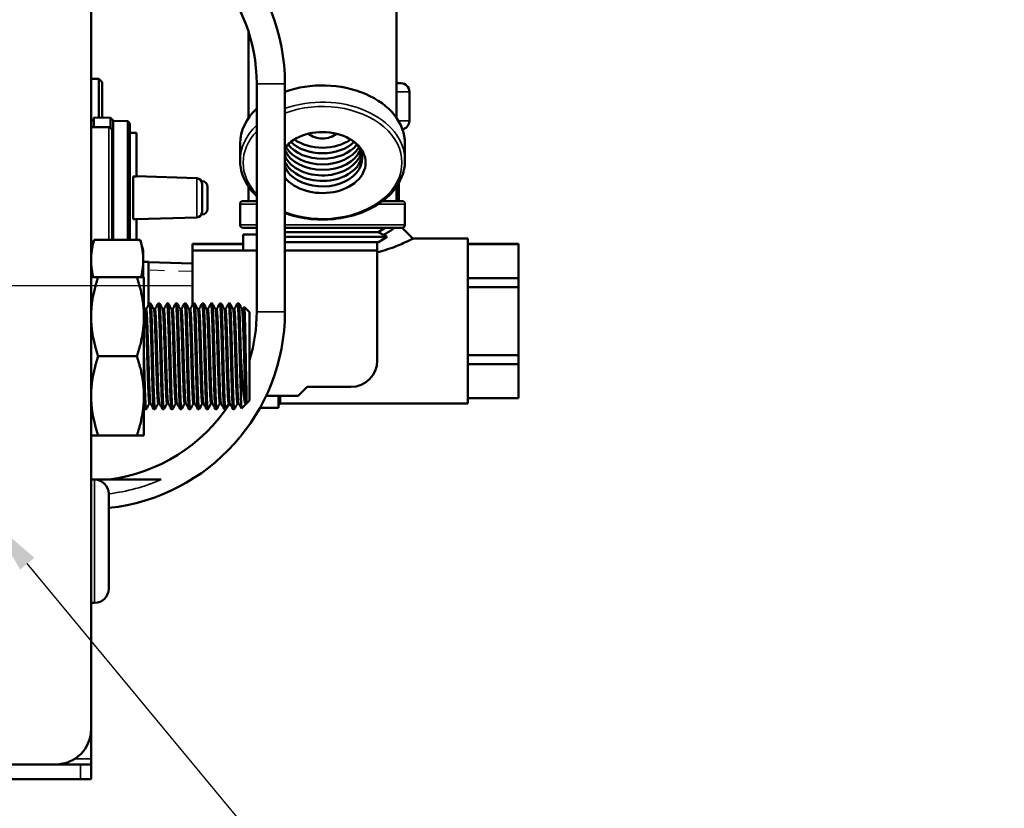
# Model space of a CAD drawing. Header units: inches. Extents: x 0 to 136, y 2 to 86.
# Tile 12 of 74: x 42.22 to 49.21, y 10.93 to 16.53. Entities that reach past the tile are written whole.
import ezdxf

# ---------------------------------------------------------------- set-up
doc = ezdxf.new("R2010")
doc.units = ezdxf.units.IN
doc.header["$LTSCALE"] = 4
doc.header["$MEASUREMENT"] = 0
doc.linetypes.add('CHAIN', pattern=[0.7087, 0.4724, -0.0591, 0.1181, -0.0591])
doc.linetypes.add('DASHED', pattern=[0.2067, 0.1654, -0.0413])
for name, color, linetype, lineweight in [('Centerline (ANSI)', 7, 'Continuous', 25), ('Dimension (ANSI)', 7, 'Continuous', 25), ('Hidden Narrow (ANSI)', 7, 'DASHED', 25), ('Visible (ANSI)', 7, 'Continuous', 50), ('Visible Narrow (ANSI)', 7, 'Continuous', 35)]:
    doc.layers.add(name, color=color, linetype=linetype, lineweight=lineweight)
doc.styles.add('Dimension Text', font='tahoma.ttf')
doc.dimstyles.new('Dual Dimension', dxfattribs={"dimscale": 4, "dimtxt": 0.12, "dimasz": 0.098425, "dimexe": 0.125, "dimexo": 0.0625, "dimgap": 0.031496, "dimtad": 0, "dimtih": 1, "dimtoh": 1, "dimrnd": 1e-08, "dimzin": 4, "dimdsep": 46, "dimtxsty": 'Dimension Text', "dimcen": 0.09, "dimdle": 0.393701, "dimclrd": 256, "dimclre": 256, "dimclrt": 256, "dimadec": 0, "dimazin": 1, "dimtfac": 1, "dimtofl": 0, "dimtmove": 0, "dimatfit": 3, "dimfxl": 1, "dimtolj": 1, "dimtzin": 4, "dimlwd": -1, "dimlwe": -1, "dimarcsym": 0})

# ---------------------------------------------------------------- blocks, each defined once
blk = doc.blocks.new('*D17')
at = {"layer": 'Defpoints', "color": 0, "transparency": 16777216}
for p in [(41.3548, 13.1391), (42.1048, 13.1391), (41.3548, 9.0265)]:
    blk.add_point(p, dxfattribs=at)
at = {"layer": 'Dimension (ANSI)', "transparency": 16777216}
for p, q in [((41.3548, 12.8891), (41.3548, 8.5265)), ((42.1048, 12.8891), (42.1048, 8.5265)), ((40.9611, 9.0265), (40.4177, 9.0265)), ((42.4985, 9.0265), (42.8922, 9.0265))]:
    blk.add_line(p, q, dxfattribs=at)
for points in [[(40.9611, 9.0921), (40.9611, 8.9608), (41.3548, 9.0265)], [(42.4985, 9.0921), (42.4985, 8.9608), (42.1048, 9.0265)]]:
    blk.add_solid(points, dxfattribs=at)
at = {"layer": 'Dimension (ANSI)', "transparency": 16777216, "insert": (38.3835, 9.0265), "char_height": 0.48, "attachment_point": 5, "style": 'Dimension Text'}
blk.add_mtext('\\A1;{\\H3.0x;(}\\S.75^ 19.1 mm;{\\H3.0x;)}', dxfattribs=at)
blk = doc.blocks.new('*D18')
at = {"layer": 'Defpoints', "color": 0, "transparency": 16777216}
for p in [(41.886, 13.1391), (42.0256, 12.9706)]:
    blk.add_point(p, dxfattribs=at)
at = {"layer": 'Dimension (ANSI)', "transparency": 16777216}
for p, q in [((44.8356, 9.579), (42.2768, 12.6675)), ((45.2293, 9.579), (44.8356, 9.579))]:
    blk.add_line(p, q, dxfattribs=at)
blk.add_solid([(42.3273, 12.7093), (42.2262, 12.6256), (42.0256, 12.9706)], dxfattribs=at)
at = {"layer": 'Dimension (ANSI)', "transparency": 16777216, "insert": (47.3003, 9.579), "char_height": 0.48, "attachment_point": 5, "style": 'Dimension Text'}
blk.add_mtext('\\A1;{\\H3.0x;(}\\SR.22^ R5.6 mm;{\\H3.0x;)}', dxfattribs=at)

msp = doc.modelspace()

# ---------------------------------------------------------------- linework, layer by layer
at = {"layer": 'Centerline (ANSI)', "linetype": 'CHAIN', "ltscale": 0.952448}
msp.add_line((43.4388, 14.6391), (18.1224, 14.6391), dxfattribs=at)
at = {"layer": 'Hidden Narrow (ANSI)', "ltscale": 0.148777}
msp.add_line((43.4498, 14.74), (43.1373, 14.7498), dxfattribs=at)
at = {"layer": 'Visible (ANSI)'}
for p, q in [((42.7298, 11.4931), (42.7298, 17.7851)), ((44.8968, 15.8307), (44.8968, 16.6311)), ((43.8468, 15.8307), (43.8468, 16.4421)), ((42.7298, 16.1078), (42.7845, 16.1078)), ((42.8079, 16.0844), (42.7845, 16.1078)), ((42.7845, 16.1078), (42.7845, 15.834)), ((42.8079, 15.8333), (42.8079, 16.0844)), ((43.9048, 14.4547), (43.9048, 16.0735)), ((44.1048, 16.0735), (44.1048, 14.4547)), ((44.9285, 16.0769), (44.8968, 16.0769)), ((44.9885, 16.0169), (44.9885, 15.8101)), ((42.7298, 15.8153), (42.7495, 15.8153)), ((42.7495, 15.7641), (42.7495, 15.835)), ((42.8684, 15.8316), (42.7495, 15.835)), ((42.8684, 15.7601), (42.8684, 15.8316)), ((42.8873, 15.8116), (42.8684, 15.8316)), ((42.8873, 14.9664), (42.8873, 15.8116)), ((42.9896, 15.8079), (42.8873, 15.8113)), ((42.9896, 14.9664), (42.9896, 15.8079)), ((43.0054, 15.7911), (42.9896, 15.8079)), ((43.0054, 14.9664), (43.0054, 15.7911)), ((42.8548, 15.7641), (42.7298, 15.7641)), ((42.8798, 15.7391), (42.8798, 14.9664)), ((43.0526, 15.7247), (43.0054, 15.7247)), ((43.0526, 15.7247), (43.0526, 15.4153)), ((43.7868, 15.5292), (43.7868, 15.6482)), ((44.9568, 15.5292), (44.9568, 15.6482)), ((43.029, 15.4161), (43.029, 15.1121)), ((43.4791, 15.4031), (43.0526, 15.4169)), ((43.5172, 15.3822), (43.5126, 15.3822)), ((44.9135, 15.3704), (44.9135, 15.2411)), ((43.5172, 15.1644), (43.5172, 15.3638)), ((43.5566, 15.3428), (43.5566, 15.1853)), ((43.8468, 15.2411), (43.8468, 15.3435)), ((44.8968, 15.2411), (44.8968, 15.3435)), ((43.8085, 15.2411), (43.9048, 15.2411)), ((44.7979, 15.2411), (44.935, 15.2411)), ((43.7868, 15.0728), (43.7868, 15.2193)), ((44.9568, 15.0728), (44.9568, 15.2193)), ((43.0526, 15.1113), (43.4791, 15.1251)), ((43.0526, 15.1129), (43.0526, 14.9664)), ((43.5126, 15.146), (43.5172, 15.146)), ((43.9048, 15.0511), (43.8085, 15.0511)), ((44.935, 15.0511), (44.1048, 15.0511)), ((44.1048, 15.0205), (44.7677, 15.0205)), ((44.7677, 15.0205), (44.8171, 15.0511)), ((44.7677, 15.0205), (44.8306, 14.9867)), ((44.9369, 15.0512), (45.0135, 14.9745)), ((42.7298, 14.8891), (42.7505, 14.9664)), ((43.0791, 14.9664), (42.7505, 14.9664)), ((43.0998, 14.8891), (43.0791, 14.9664)), ((43.8098, 14.8891), (43.8098, 15.0041)), ((43.8098, 15.0041), (43.9048, 15.0041)), ((44.1048, 14.9867), (44.8306, 14.9867)), ((44.7699, 14.9491), (44.8306, 14.9867)), ((45.0135, 14.9745), (45.4023, 14.9745)), ((45.4023, 13.8037), (45.4023, 14.9745)), ((43.0998, 14.8891), (43.0998, 14.8221)), ((43.4498, 14.936), (43.4498, 14.9372)), ((43.4498, 14.9372), (43.8098, 14.9372)), ((43.4498, 14.8891), (43.4498, 14.936)), ((43.4498, 14.936), (43.8098, 14.936)), ((43.4498, 14.8891), (43.4498, 14.5031)), ((43.9048, 14.8891), (43.4498, 14.8891)), ((44.1048, 14.9491), (44.7699, 14.9491)), ((44.7598, 14.8891), (44.1048, 14.8891)), ((44.7588, 14.9491), (44.7588, 14.8891)), ((44.7598, 14.1091), (44.7598, 14.8891)), ((45.4023, 14.9372), (45.7623, 14.9372)), ((45.4023, 14.936), (45.7623, 14.936)), ((45.7623, 14.936), (45.7623, 14.9372)), ((45.7623, 14.936), (45.7623, 14.6944)), ((43.0998, 14.8221), (43.0998, 14.7016)), ((43.1373, 14.8091), (43.0998, 14.8091)), ((43.1373, 14.8091), (43.1373, 14.5031)), ((43.4498, 14.7972), (43.1373, 14.8069)), ((42.7298, 14.7016), (42.78, 14.7016)), ((43.0545, 14.7016), (42.78, 14.7016)), ((43.1048, 14.7016), (43.0545, 14.7016)), ((43.1048, 14.4203), (43.1048, 14.7016)), ((45.7623, 14.6944), (45.4023, 14.6944)), ((45.7623, 14.6307), (45.7623, 14.6944)), ((45.4023, 14.6307), (45.7623, 14.6307)), ((45.7623, 14.6307), (45.7623, 14.1475)), ((43.1204, 14.4735), (43.1128, 14.4735)), ((43.1438, 14.5141), (43.1517, 14.5141)), ((43.1829, 14.4735), (43.1753, 14.4735)), ((43.2063, 14.5141), (43.2142, 14.5141)), ((43.2454, 14.4735), (43.2378, 14.4735)), ((43.2688, 14.5141), (43.2767, 14.5141)), ((43.3079, 14.4735), (43.3003, 14.4735)), ((43.3313, 14.5141), (43.3392, 14.5141)), ((43.3704, 14.4735), (43.3628, 14.4735)), ((43.3938, 14.5141), (43.4017, 14.5141)), ((43.4329, 14.4735), (43.4253, 14.4735)), ((43.4563, 14.5141), (43.4642, 14.5141)), ((43.4954, 14.4735), (43.4878, 14.4735)), ((43.5188, 14.5141), (43.5267, 14.5141)), ((43.5579, 14.4735), (43.5503, 14.4735)), ((43.5813, 14.5141), (43.5892, 14.5141)), ((43.6204, 14.4735), (43.6128, 14.4735)), ((43.6438, 14.5141), (43.6517, 14.5141)), ((43.6829, 14.4735), (43.6753, 14.4735)), ((43.7063, 14.5141), (43.7142, 14.5141)), ((43.7454, 14.4735), (43.7378, 14.4735)), ((43.7688, 14.5141), (43.7767, 14.5141)), ((43.8079, 14.4735), (43.8003, 14.4735)), ((43.8077, 14.4735), (43.8168, 14.4892)), ((43.8548, 14.4516), (43.817, 14.4893)), ((43.1048, 14.4203), (43.1048, 13.8578)), ((43.8548, 14.4516), (43.8548, 13.8266)), ((43.0545, 14.1391), (42.78, 14.1391)), ((43.7923, 14.1391), (43.7923, 13.8739)), ((45.7623, 14.1475), (45.4023, 14.1475)), ((45.7623, 14.0838), (45.7623, 14.1475)), ((45.4023, 14.0838), (45.7623, 14.0838)), ((45.7623, 14.0838), (45.7623, 13.8422)), ((44.1998, 13.8591), (44.2623, 13.9216)), ((44.2623, 13.9216), (44.5723, 13.9216)), ((43.1048, 13.8578), (43.1048, 13.5766)), ((43.8329, 13.8047), (43.8329, 13.8684)), ((43.9718, 13.8591), (44.1998, 13.8591)), ((44.0598, 13.7741), (44.0598, 13.8591)), ((44.072, 13.8037), (44.072, 13.8591)), ((45.7623, 13.8422), (45.4023, 13.8422)), ((45.4023, 13.841), (45.7623, 13.841)), ((45.7623, 13.841), (45.7623, 13.8422)), ((43.1126, 13.7641), (43.1204, 13.7641)), ((43.1514, 13.8047), (43.1438, 13.8047)), ((43.1751, 13.7641), (43.1829, 13.7641)), ((43.2139, 13.8047), (43.2063, 13.8047)), ((43.2376, 13.7641), (43.2454, 13.7641)), ((43.2764, 13.8047), (43.2688, 13.8047)), ((43.3001, 13.7641), (43.3079, 13.7641)), ((43.3389, 13.8047), (43.3313, 13.8047)), ((43.3626, 13.7641), (43.3704, 13.7641)), ((43.4014, 13.8047), (43.3938, 13.8047)), ((43.4251, 13.7641), (43.4329, 13.7641)), ((43.4639, 13.8047), (43.4563, 13.8047)), ((43.4876, 13.7641), (43.4954, 13.7641)), ((43.5264, 13.8047), (43.5188, 13.8047)), ((43.5501, 13.7641), (43.5579, 13.7641)), ((43.5889, 13.8047), (43.5813, 13.8047)), ((43.6126, 13.7641), (43.6204, 13.7641)), ((43.6514, 13.8047), (43.6438, 13.8047)), ((43.6751, 13.7641), (43.6829, 13.7641)), ((43.7139, 13.8047), (43.7063, 13.8047)), ((43.7376, 13.7641), (43.7454, 13.7641)), ((43.7764, 13.8047), (43.7688, 13.8047)), ((43.8292, 13.8011), (43.7972, 13.769)), ((43.8316, 13.8047), (43.8304, 13.8026)), ((43.8329, 13.8047), (43.8313, 13.8047)), ((43.8548, 13.8266), (43.8329, 13.8047)), ((43.9282, 13.7741), (44.0598, 13.7741)), ((44.072, 13.8037), (44.0598, 13.7914)), ((44.072, 13.8037), (45.4023, 13.8037)), ((42.7298, 13.5766), (42.78, 13.5766)), ((43.0545, 13.5766), (42.78, 13.5766)), ((43.1048, 13.5766), (43.0545, 13.5766)), ((42.7548, 13.2641), (42.7298, 13.2641)), ((42.7548, 13.2641), (43.2268, 13.2641)), ((42.8548, 13.1641), (42.8548, 12.4891)), ((42.7548, 12.3891), (42.7298, 12.3891)), ((42.7298, 11.4931), (42.7298, 11.2825)), ((42.7298, 11.2825), (42.7298, 11.2431)), ((40.7923, 11.2431), (42.4798, 11.2431)), ((42.4798, 11.2431), (42.6547, 11.2431)), ((42.7298, 11.2431), (42.6547, 11.2431)), ((42.7298, 11.2431), (42.7298, 11.1391)), ((42.6547, 11.1391), (40.77, 11.1391)), ((42.7298, 11.1391), (42.6547, 11.1391))]:
    msp.add_line(p, q, dxfattribs=at)
for centre, radius, start, end in [((42.7048, 16.0735), 1.4, 0, 83.84936), ((42.7048, 16.0735), 1.2, 0, 82.81924), ((44.9285, 16.0169), 0.06, 0, 90), ((44.9285, 15.8101), 0.06, 279.51924, 0), ((42.8548, 15.7391), 0.025, 0, 90), ((43.4778, 15.3638), 0.0394, 0, 88.15239), ((43.5172, 15.3428), 0.0394, 0, 90), ((43.8085, 15.2193), 0.0217, 90, 180), ((44.935, 15.2193), 0.0217, 0, 90), ((43.4778, 15.1644), 0.0394, 271.84761, 0), ((43.5172, 15.1853), 0.0394, 270, 0), ((43.8085, 15.0728), 0.0217, 180, 270), ((44.935, 15.0728), 0.0217, 270, 0), ((42.7048, 14.4547), 1.4, 276.15064, 0), ((42.7048, 14.4547), 1.2, 343.40216, 0), ((44.5723, 14.1091), 0.1875, 270, 0), ((42.7048, 14.4547), 1.2, 277.18076, 327.20322), ((42.7548, 13.1641), 0.1, 0, 90), ((42.7548, 12.4891), 0.1, 270, 0), ((42.4798, 11.4931), 0.25, 270, 0)]:
    msp.add_arc(centre, radius, start, end, dxfattribs=at)
for centre, major_axis, start_param, end_param in [((44.3718, 15.6482), (0.585, 0), 0, 2.044753), ((44.3718, 15.6482), (-0.585, 0), 5.636841, 6.283185), ((44.3718, 15.5139), (0.3061, 0), 3.65246, 8.91391), ((44.3718, 15.5429), (-0.281, 0), 0.31699, 3.741623), ((44.3718, 15.5429), (-0.281, 0), 5.683155, 5.966195), ((44.3718, 15.7786), (0.281, 0), 3.780469, 5.644309), ((44.3718, 15.8179), (0.281, 0), 3.922883, 5.501895), ((44.3718, 15.6608), (-0.281, 0), 0.31699, 2.840479), ((44.3718, 15.6215), (-0.281, 0), 0.31699, 2.942559), ((44.3718, 15.7001), (0.281, 0), 3.548145, 5.876633), ((44.3718, 15.7393), (0.281, 0), 3.658629, 5.766149), ((44.3718, 15.5822), (-0.281, 0), 0.31699, 3.04257)]:
    msp.add_ellipse(centre, major_axis=major_axis, ratio=0.707107, start_param=start_param, end_param=end_param, dxfattribs=at)
for points, knots in [([(44.2697, 15.7179), (44.2836, 15.7088), (44.2997, 15.7005), (44.3347, 15.6884), (44.3538, 15.6851), (44.3718, 15.6851)], [12.3272323, 12.3272323, 12.3272323, 12.3272323, 12.4550229, 12.4550229, 12.5917856, 12.5917856, 12.5917856, 12.5917856]), ([(44.3718, 15.6851), (44.3897, 15.6851), (44.4089, 15.6884), (44.4439, 15.7005), (44.4599, 15.7088), (44.4738, 15.7179)], [5.1806553, 5.1806553, 5.1806553, 5.1806553, 5.3174179, 5.3174179, 5.4452086, 5.4452086, 5.4452086, 5.4452086]), ([(43.9048, 15.2758), (43.8974, 15.2828), (43.8904, 15.29), (43.8491, 15.3348), (43.8229, 15.3766), (43.7935, 15.4559), (43.7868, 15.4926), (43.7868, 15.5292)], [5.6438704, 5.6438704, 5.6438704, 5.6438704, 5.7063569, 5.7063569, 6.0268107, 6.0268107, 6.2831853, 6.2831853, 6.2831853, 6.2831853]), ([(44.9568, 15.5292), (44.9568, 15.4851), (44.947, 15.441), (44.9091, 15.3569), (44.8807, 15.317), (44.8076, 15.2451), (44.7627, 15.2133), (44.661, 15.1612), (44.6042, 15.1411), (44.4846, 15.1146), (44.4219, 15.1084), (44.2968, 15.1103), (44.2345, 15.1184), (44.1513, 15.1396), (44.1277, 15.1469), (44.1048, 15.1553)], [3.141593, 3.141593, 3.141593, 3.141593, 3.450335, 3.450335, 3.764288, 3.764288, 4.085529, 4.085529, 4.409544, 4.409544, 4.73388, 4.73388, 5.058161, 5.058161, 5.191205, 5.191205, 5.191205, 5.191205]), ([(43.029, 15.4161), (43.0329, 15.416), (43.0369, 15.4159), (43.0447, 15.4156), (43.0487, 15.4154), (43.0526, 15.4153)], [-0.06003988, -0.06003988, -0.06003988, -0.06003988, -0.03002091, -0.03002091, -0.000001, -0.000001, -0.000001, -0.000001]), ([(43.0526, 15.1129), (43.0487, 15.1127), (43.0447, 15.1126), (43.0369, 15.1123), (43.0329, 15.1122), (43.029, 15.1121)], [-0.060045, -0.060045, -0.060045, -0.060045, -0.03002266, -0.03002266, -0.0000012, -0.0000012, -0.0000012, -0.0000012]), ([(44.8054, 15.0003), (44.8114, 15.0037), (44.8172, 15.0072), (44.8369, 15.0193), (44.8497, 15.0277), (44.869, 15.041), (44.8764, 15.0463), (44.8828, 15.0511)], [1.2100674, 1.2100674, 1.2100674, 1.2100674, 1.279916, 1.279916, 1.4559222, 1.4559222, 1.582758, 1.582758, 1.582758, 1.582758]), ([(45.0135, 14.9745), (45.0135, 14.9745), (45.0024, 14.9687), (44.9815, 14.9587), (44.9606, 14.9486), (44.9305, 14.9347), (44.8937, 14.9201), (44.8569, 14.9055), (44.813, 14.8904), (44.7643, 14.8788), (44.7628, 14.8785), (44.7613, 14.8781), (44.7598, 14.8778)], [-1, -1, -1, -1, -0.9375, -0.9375, -0.9375, -0.875, -0.875, -0.875, -0.8125, -0.8125, -0.8125, -0.8105786, -0.8105786, -0.8105786, -0.8105786]), ([(43.8167, 14.4892), (43.8172, 14.49), (43.8176, 14.488), (43.8189, 14.475), (43.8197, 14.4585), (43.8214, 14.4101), (43.8221, 14.3781), (43.8238, 14.3046), (43.8246, 14.2643), (43.8263, 14.178), (43.827, 14.1323), (43.8287, 14.0455), (43.8295, 14.005), (43.8308, 13.949), (43.8312, 13.9307), (43.832, 13.897), (43.8324, 13.8817), (43.8329, 13.8684)], [-2.245559, -2.245559, -2.245559, -2.245559, -2.050315, -2.050315, -1.709562, -1.709562, -1.35835, -1.35835, -1.024453, -1.024453, -0.679626, -0.679626, -0.352475, -0.352475, -0.17809, -0.17809, 0, 0, 0, 0]), ([(43.8304, 13.8026), (43.8292, 13.8005), (43.828, 13.7998), (43.8248, 13.8018), (43.8227, 13.8068), (43.8177, 13.8279), (43.8147, 13.848), (43.8105, 13.8885), (43.8091, 13.9044), (43.8051, 13.951), (43.8025, 13.9844), (43.7987, 14.0389), (43.7974, 14.0579), (43.7944, 14.1035), (43.7931, 14.1252), (43.7923, 14.1391)], [-0.7822329, -0.7822329, -0.7822329, -0.7822329, -0.710598, -0.710598, -0.5951964, -0.5951964, -0.4274163, -0.4274163, -0.3386691, -0.3386691, -0.1845043, -0.1845043, -0.1061235, -0.1061235, 0, 0, 0, 0]), ([(43.7923, 13.8739), (43.7927, 13.8539), (43.7932, 13.8366), (43.7942, 13.8078), (43.7946, 13.7964), (43.7958, 13.7747), (43.7965, 13.7684), (43.7972, 13.769)], [-5.2972227, -5.2972227, -5.2972227, -5.2972227, -5.1464401, -5.1464401, -5.001588, -5.001588, -4.7806131, -4.7806131, -4.7806131, -4.7806131])]:
    msp.add_open_spline(points, degree=3, knots=knots, dxfattribs=at)
for points, weights in [([(42.7298, 14.8221), (42.7298, 14.8891), (42.7505, 14.9664)], [1, 1.04314139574, 1.01001874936]), ([(43.0791, 14.9664), (43.0998, 14.8891), (43.0998, 14.8221)], [1.01001874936, 1.04314139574, 1]), ([(42.7445, 14.7016), (42.7298, 14.765), (42.7298, 14.8221)], [1.01836099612, 1.03654882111, 1]), ([(43.0998, 14.8221), (43.0998, 14.765), (43.085, 14.7016)], [1, 1.03654882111, 1.01836099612]), ([(42.78, 14.7016), (42.7298, 14.5509), (42.7298, 14.4203)], [1.52036391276, 1.63796447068, 1.63796447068]), ([(43.0545, 14.7016), (43.1048, 14.5509), (43.1048, 14.4203)], [1.52036391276, 1.63796447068, 1.63796447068]), ([(42.7298, 14.4203), (42.7298, 14.2898), (42.78, 14.1391)], [1.63796447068, 1.63796447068, 1.52036391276]), ([(43.1048, 14.4203), (43.1048, 14.2898), (43.0545, 14.1391)], [1.63796447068, 1.63796447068, 1.52036391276]), ([(42.78, 14.1391), (42.7298, 13.9884), (42.7298, 13.8578)], [1.52036391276, 1.63796447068, 1.63796447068]), ([(43.1048, 13.8578), (43.1048, 13.9884), (43.0545, 14.1391)], [1.63796447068, 1.63796447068, 1.52036391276]), ([(42.7298, 13.8578), (42.7298, 13.7273), (42.78, 13.5766)], [1.63796447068, 1.63796447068, 1.52036391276]), ([(43.0545, 13.5766), (43.1048, 13.7273), (43.1048, 13.8578)], [1.52036391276, 1.63796447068, 1.63796447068]), ([(43.1126, 13.7641), (43.1087, 13.7641), (43.1048, 13.8739)], [1, 0.923879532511, 1])]:
    msp.add_rational_spline(points, weights, degree=2, dxfattribs=at)
for points in [[(45.0135, 14.9745), (45.0135, 14.9745), (45.0135, 14.9745), (45.0135, 14.9745)], [(43.1048, 14.4874), (43.1075, 14.4826), (43.1103, 14.4779), (43.1131, 14.4731)], [(43.1202, 14.4735), (43.1279, 14.4869), (43.1357, 14.5003), (43.1434, 14.5137)], [(43.1521, 14.5137), (43.1599, 14.5002), (43.1677, 14.4866), (43.1756, 14.4731)], [(43.1827, 14.4735), (43.1904, 14.4869), (43.1982, 14.5003), (43.2059, 14.5137)], [(43.2146, 14.5137), (43.2224, 14.5002), (43.2302, 14.4866), (43.2381, 14.4731)], [(43.2452, 14.4735), (43.2529, 14.4869), (43.2607, 14.5003), (43.2684, 14.5137)], [(43.2771, 14.5137), (43.2849, 14.5002), (43.2927, 14.4866), (43.3006, 14.4731)], [(43.3077, 14.4735), (43.3154, 14.4869), (43.3232, 14.5003), (43.3309, 14.5137)], [(43.3396, 14.5137), (43.3474, 14.5002), (43.3552, 14.4866), (43.3631, 14.4731)], [(43.3702, 14.4735), (43.3779, 14.4869), (43.3857, 14.5003), (43.3934, 14.5137)], [(43.4021, 14.5137), (43.4099, 14.5002), (43.4177, 14.4866), (43.4256, 14.4731)], [(43.4327, 14.4735), (43.4404, 14.4869), (43.4482, 14.5003), (43.4559, 14.5137)], [(43.4646, 14.5137), (43.4724, 14.5002), (43.4802, 14.4866), (43.4881, 14.4731)], [(43.4952, 14.4735), (43.5029, 14.4869), (43.5107, 14.5003), (43.5184, 14.5137)], [(43.5271, 14.5137), (43.5349, 14.5002), (43.5427, 14.4866), (43.5506, 14.4731)], [(43.5577, 14.4735), (43.5654, 14.4869), (43.5732, 14.5003), (43.5809, 14.5137)], [(43.5896, 14.5137), (43.5974, 14.5002), (43.6052, 14.4866), (43.6131, 14.4731)], [(43.6202, 14.4735), (43.6279, 14.4869), (43.6357, 14.5003), (43.6434, 14.5137)], [(43.6521, 14.5137), (43.6599, 14.5002), (43.6677, 14.4866), (43.6756, 14.4731)], [(43.6827, 14.4735), (43.6904, 14.4869), (43.6982, 14.5003), (43.7059, 14.5137)], [(43.7146, 14.5137), (43.7224, 14.5002), (43.7302, 14.4866), (43.7381, 14.4731)], [(43.7452, 14.4735), (43.7529, 14.4869), (43.7607, 14.5003), (43.7684, 14.5137)], [(43.7771, 14.5137), (43.7849, 14.5002), (43.7927, 14.4866), (43.8006, 14.4731)], [(43.1122, 13.7645), (43.1097, 13.7687), (43.1072, 13.773), (43.1048, 13.7772)], [(43.1441, 13.8047), (43.1363, 13.7913), (43.1286, 13.7779), (43.1208, 13.7645)], [(43.1747, 13.7645), (43.1668, 13.778), (43.159, 13.7916), (43.1512, 13.8051)], [(43.2066, 13.8047), (43.1988, 13.7913), (43.1911, 13.7779), (43.1833, 13.7645)], [(43.2372, 13.7645), (43.2293, 13.778), (43.2215, 13.7916), (43.2137, 13.8051)], [(43.2691, 13.8047), (43.2613, 13.7913), (43.2536, 13.7779), (43.2458, 13.7645)], [(43.2997, 13.7645), (43.2918, 13.778), (43.284, 13.7916), (43.2762, 13.8051)], [(43.3316, 13.8047), (43.3238, 13.7913), (43.3161, 13.7779), (43.3083, 13.7645)], [(43.3622, 13.7645), (43.3543, 13.778), (43.3465, 13.7916), (43.3387, 13.8051)], [(43.3941, 13.8047), (43.3863, 13.7913), (43.3786, 13.7779), (43.3708, 13.7645)], [(43.4247, 13.7645), (43.4168, 13.778), (43.409, 13.7916), (43.4012, 13.8051)], [(43.4566, 13.8047), (43.4488, 13.7913), (43.4411, 13.7779), (43.4333, 13.7645)], [(43.4872, 13.7645), (43.4793, 13.778), (43.4715, 13.7916), (43.4637, 13.8051)], [(43.5191, 13.8047), (43.5113, 13.7913), (43.5036, 13.7779), (43.4958, 13.7645)], [(43.5497, 13.7645), (43.5418, 13.778), (43.534, 13.7916), (43.5262, 13.8051)], [(43.5816, 13.8047), (43.5738, 13.7913), (43.5661, 13.7779), (43.5583, 13.7645)], [(43.6122, 13.7645), (43.6043, 13.778), (43.5965, 13.7916), (43.5887, 13.8051)], [(43.6441, 13.8047), (43.6363, 13.7913), (43.6286, 13.7779), (43.6208, 13.7645)], [(43.6747, 13.7645), (43.6668, 13.778), (43.659, 13.7916), (43.6512, 13.8051)], [(43.7066, 13.8047), (43.6988, 13.7913), (43.6911, 13.7779), (43.6833, 13.7645)], [(43.7372, 13.7645), (43.7293, 13.778), (43.7215, 13.7916), (43.7137, 13.8051)], [(43.7691, 13.8047), (43.7613, 13.7913), (43.7536, 13.7779), (43.7458, 13.7645)], [(43.797, 13.7691), (43.79, 13.7811), (43.7831, 13.7931), (43.7762, 13.8051)]]:
    msp.add_open_spline(points, degree=3, dxfattribs=at)
for points, weights, knots in [([(43.1438, 13.8047), (43.1399, 13.8047), (43.136, 13.9026), (43.1321, 14.0006), (43.1282, 14.1391), (43.1243, 14.2776), (43.1204, 14.3755), (43.1168, 14.4667), (43.1131, 14.4731)], [1, 0.923879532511, 1, 0.923879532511, 1, 0.923879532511, 1, 0.928804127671, 0.990788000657], [0.47, 0.47, 0.47, 0.475, 0.475, 0.48, 0.48, 0.485, 0.485, 0.48967653, 0.48967653, 0.48967653]), ([(43.1512, 13.8051), (43.1475, 13.8115), (43.1438, 13.9026), (43.1399, 14.0006), (43.136, 14.1391), (43.1321, 14.2776), (43.1282, 14.3755), (43.1243, 14.4735), (43.1204, 14.4735)], [0.990788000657, 0.928804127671, 1, 0.923879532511, 1, 0.923879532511, 1, 0.923879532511, 1], [0.47032347, 0.47032347, 0.47032347, 0.475, 0.475, 0.48, 0.48, 0.485, 0.485, 0.49, 0.49, 0.49]), ([(43.1751, 13.7641), (43.1712, 13.7641), (43.1673, 13.8739), (43.1634, 13.9838), (43.1595, 14.1391), (43.1556, 14.2944), (43.1517, 14.4043), (43.1477, 14.5141), (43.1438, 14.5141), (43.1436, 14.5141), (43.1434, 14.5137)], [1, 0.923879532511, 1, 0.923879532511, 1, 0.923879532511, 1, 0.923879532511, 1, 0.995614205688, 0.991733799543], [0.47, 0.47, 0.47, 0.475, 0.475, 0.48, 0.48, 0.485, 0.485, 0.49, 0.49, 0.49028808, 0.49028808, 0.49028808]), ([(43.1833, 13.7645), (43.1831, 13.7641), (43.1829, 13.7641), (43.179, 13.7641), (43.1751, 13.8739), (43.1712, 13.9838), (43.1673, 14.1391), (43.1634, 14.2944), (43.1595, 14.4043), (43.1556, 14.5141), (43.1517, 14.5141)], [0.991733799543, 0.995614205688, 1, 0.923879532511, 1, 0.923879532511, 1, 0.923879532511, 1, 0.923879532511, 1], [0.42971192, 0.42971192, 0.42971192, 0.43, 0.43, 0.435, 0.435, 0.44, 0.44, 0.445, 0.445, 0.45, 0.45, 0.45]), ([(43.2063, 13.8047), (43.2024, 13.8047), (43.1985, 13.9026), (43.1946, 14.0006), (43.1907, 14.1391), (43.1868, 14.2776), (43.1829, 14.3755), (43.1793, 14.4667), (43.1756, 14.4731)], [1, 0.923879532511, 1, 0.923879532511, 1, 0.923879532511, 1, 0.928804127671, 0.990788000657], [0.43, 0.43, 0.43, 0.435, 0.435, 0.44, 0.44, 0.445, 0.445, 0.44967653, 0.44967653, 0.44967653]), ([(43.2137, 13.8051), (43.21, 13.8115), (43.2063, 13.9026), (43.2024, 14.0006), (43.1985, 14.1391), (43.1946, 14.2776), (43.1907, 14.3755), (43.1868, 14.4735), (43.1829, 14.4735)], [0.990788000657, 0.928804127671, 1, 0.923879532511, 1, 0.923879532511, 1, 0.923879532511, 1], [0.43032347, 0.43032347, 0.43032347, 0.435, 0.435, 0.44, 0.44, 0.445, 0.445, 0.45, 0.45, 0.45]), ([(43.2376, 13.7641), (43.2337, 13.7641), (43.2298, 13.8739), (43.2259, 13.9838), (43.222, 14.1391), (43.2181, 14.2944), (43.2142, 14.4043), (43.2102, 14.5141), (43.2063, 14.5141), (43.2061, 14.5141), (43.2059, 14.5137)], [1, 0.923879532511, 1, 0.923879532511, 1, 0.923879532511, 1, 0.923879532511, 1, 0.995614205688, 0.991733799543], [0.43, 0.43, 0.43, 0.435, 0.435, 0.44, 0.44, 0.445, 0.445, 0.45, 0.45, 0.45028808, 0.45028808, 0.45028808]), ([(43.2458, 13.7645), (43.2456, 13.7641), (43.2454, 13.7641), (43.2415, 13.7641), (43.2376, 13.8739), (43.2337, 13.9838), (43.2298, 14.1391), (43.2259, 14.2944), (43.222, 14.4043), (43.2181, 14.5141), (43.2142, 14.5141)], [0.991733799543, 0.995614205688, 1, 0.923879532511, 1, 0.923879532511, 1, 0.923879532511, 1, 0.923879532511, 1], [0.38971192, 0.38971192, 0.38971192, 0.39, 0.39, 0.395, 0.395, 0.4, 0.4, 0.405, 0.405, 0.41, 0.41, 0.41]), ([(43.2688, 13.8047), (43.2649, 13.8047), (43.261, 13.9026), (43.2571, 14.0006), (43.2532, 14.1391), (43.2493, 14.2776), (43.2454, 14.3755), (43.2418, 14.4667), (43.2381, 14.4731)], [1, 0.923879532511, 1, 0.923879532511, 1, 0.923879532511, 1, 0.928804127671, 0.990788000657], [0.39, 0.39, 0.39, 0.395, 0.395, 0.4, 0.4, 0.405, 0.405, 0.40967653, 0.40967653, 0.40967653]), ([(43.2762, 13.8051), (43.2725, 13.8115), (43.2688, 13.9026), (43.2649, 14.0006), (43.261, 14.1391), (43.2571, 14.2776), (43.2532, 14.3755), (43.2493, 14.4735), (43.2454, 14.4735)], [0.990788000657, 0.928804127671, 1, 0.923879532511, 1, 0.923879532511, 1, 0.923879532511, 1], [0.39032347, 0.39032347, 0.39032347, 0.395, 0.395, 0.4, 0.4, 0.405, 0.405, 0.41, 0.41, 0.41]), ([(43.3001, 13.7641), (43.2962, 13.7641), (43.2923, 13.8739), (43.2884, 13.9838), (43.2845, 14.1391), (43.2806, 14.2944), (43.2767, 14.4043), (43.2727, 14.5141), (43.2688, 14.5141), (43.2686, 14.5141), (43.2684, 14.5137)], [1, 0.923879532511, 1, 0.923879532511, 1, 0.923879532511, 1, 0.923879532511, 1, 0.995614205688, 0.991733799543], [0.39, 0.39, 0.39, 0.395, 0.395, 0.4, 0.4, 0.405, 0.405, 0.41, 0.41, 0.41028808, 0.41028808, 0.41028808]), ([(43.3083, 13.7645), (43.3081, 13.7641), (43.3079, 13.7641), (43.304, 13.7641), (43.3001, 13.8739), (43.2962, 13.9838), (43.2923, 14.1391), (43.2884, 14.2944), (43.2845, 14.4043), (43.2806, 14.5141), (43.2767, 14.5141)], [0.991733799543, 0.995614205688, 1, 0.923879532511, 1, 0.923879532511, 1, 0.923879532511, 1, 0.923879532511, 1], [0.34971192, 0.34971192, 0.34971192, 0.35, 0.35, 0.355, 0.355, 0.36, 0.36, 0.365, 0.365, 0.37, 0.37, 0.37]), ([(43.3313, 13.8047), (43.3274, 13.8047), (43.3235, 13.9026), (43.3196, 14.0006), (43.3157, 14.1391), (43.3118, 14.2776), (43.3079, 14.3755), (43.3043, 14.4667), (43.3006, 14.4731)], [1, 0.923879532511, 1, 0.923879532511, 1, 0.923879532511, 1, 0.928804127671, 0.990788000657], [0.35, 0.35, 0.35, 0.355, 0.355, 0.36, 0.36, 0.365, 0.365, 0.36967653, 0.36967653, 0.36967653]), ([(43.3387, 13.8051), (43.335, 13.8115), (43.3313, 13.9026), (43.3274, 14.0006), (43.3235, 14.1391), (43.3196, 14.2776), (43.3157, 14.3755), (43.3118, 14.4735), (43.3079, 14.4735)], [0.990788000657, 0.928804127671, 1, 0.923879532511, 1, 0.923879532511, 1, 0.923879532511, 1], [0.35032347, 0.35032347, 0.35032347, 0.355, 0.355, 0.36, 0.36, 0.365, 0.365, 0.37, 0.37, 0.37]), ([(43.3626, 13.7641), (43.3587, 13.7641), (43.3548, 13.8739), (43.3509, 13.9838), (43.347, 14.1391), (43.3431, 14.2944), (43.3392, 14.4043), (43.3352, 14.5141), (43.3313, 14.5141), (43.3311, 14.5141), (43.3309, 14.5137)], [1, 0.923879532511, 1, 0.923879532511, 1, 0.923879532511, 1, 0.923879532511, 1, 0.995614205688, 0.991733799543], [0.35, 0.35, 0.35, 0.355, 0.355, 0.36, 0.36, 0.365, 0.365, 0.37, 0.37, 0.37028808, 0.37028808, 0.37028808]), ([(43.3708, 13.7645), (43.3706, 13.7641), (43.3704, 13.7641), (43.3665, 13.7641), (43.3626, 13.8739), (43.3587, 13.9838), (43.3548, 14.1391), (43.3509, 14.2944), (43.347, 14.4043), (43.3431, 14.5141), (43.3392, 14.5141)], [0.991733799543, 0.995614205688, 1, 0.923879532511, 1, 0.923879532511, 1, 0.923879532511, 1, 0.923879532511, 1], [0.30971192, 0.30971192, 0.30971192, 0.31, 0.31, 0.315, 0.315, 0.32, 0.32, 0.325, 0.325, 0.33, 0.33, 0.33]), ([(43.3938, 13.8047), (43.3899, 13.8047), (43.386, 13.9026), (43.3821, 14.0006), (43.3782, 14.1391), (43.3743, 14.2776), (43.3704, 14.3755), (43.3668, 14.4667), (43.3631, 14.4731)], [1, 0.923879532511, 1, 0.923879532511, 1, 0.923879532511, 1, 0.928804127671, 0.990788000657], [0.31, 0.31, 0.31, 0.315, 0.315, 0.32, 0.32, 0.325, 0.325, 0.32967653, 0.32967653, 0.32967653]), ([(43.4012, 13.8051), (43.3975, 13.8115), (43.3938, 13.9026), (43.3899, 14.0006), (43.386, 14.1391), (43.3821, 14.2776), (43.3782, 14.3755), (43.3743, 14.4735), (43.3704, 14.4735)], [0.990788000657, 0.928804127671, 1, 0.923879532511, 1, 0.923879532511, 1, 0.923879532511, 1], [0.31032347, 0.31032347, 0.31032347, 0.315, 0.315, 0.32, 0.32, 0.325, 0.325, 0.33, 0.33, 0.33]), ([(43.4251, 13.7641), (43.4212, 13.7641), (43.4173, 13.8739), (43.4134, 13.9838), (43.4095, 14.1391), (43.4056, 14.2944), (43.4017, 14.4043), (43.3977, 14.5141), (43.3938, 14.5141), (43.3936, 14.5141), (43.3934, 14.5137)], [1, 0.923879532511, 1, 0.923879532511, 1, 0.923879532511, 1, 0.923879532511, 1, 0.995614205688, 0.991733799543], [0.31, 0.31, 0.31, 0.315, 0.315, 0.32, 0.32, 0.325, 0.325, 0.33, 0.33, 0.33028808, 0.33028808, 0.33028808]), ([(43.4333, 13.7645), (43.4331, 13.7641), (43.4329, 13.7641), (43.429, 13.7641), (43.4251, 13.8739), (43.4212, 13.9838), (43.4173, 14.1391), (43.4134, 14.2944), (43.4095, 14.4043), (43.4056, 14.5141), (43.4017, 14.5141)], [0.991733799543, 0.995614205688, 1, 0.923879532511, 1, 0.923879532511, 1, 0.923879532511, 1, 0.923879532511, 1], [0.26971192, 0.26971192, 0.26971192, 0.27, 0.27, 0.275, 0.275, 0.28, 0.28, 0.285, 0.285, 0.29, 0.29, 0.29]), ([(43.4563, 13.8047), (43.4524, 13.8047), (43.4485, 13.9026), (43.4446, 14.0006), (43.4407, 14.1391), (43.4368, 14.2776), (43.4329, 14.3755), (43.4293, 14.4667), (43.4256, 14.4731)], [1, 0.923879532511, 1, 0.923879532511, 1, 0.923879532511, 1, 0.928804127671, 0.990788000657], [0.27, 0.27, 0.27, 0.275, 0.275, 0.28, 0.28, 0.285, 0.285, 0.28967653, 0.28967653, 0.28967653]), ([(43.4637, 13.8051), (43.46, 13.8115), (43.4563, 13.9026), (43.4524, 14.0006), (43.4485, 14.1391), (43.4446, 14.2776), (43.4407, 14.3755), (43.4368, 14.4735), (43.4329, 14.4735)], [0.990788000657, 0.928804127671, 1, 0.923879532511, 1, 0.923879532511, 1, 0.923879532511, 1], [0.27032347, 0.27032347, 0.27032347, 0.275, 0.275, 0.28, 0.28, 0.285, 0.285, 0.29, 0.29, 0.29]), ([(43.4876, 13.7641), (43.4837, 13.7641), (43.4798, 13.8739), (43.4759, 13.9838), (43.472, 14.1391), (43.4681, 14.2944), (43.4642, 14.4043), (43.4602, 14.5141), (43.4563, 14.5141), (43.4561, 14.5141), (43.4559, 14.5137)], [1, 0.923879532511, 1, 0.923879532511, 1, 0.923879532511, 1, 0.923879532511, 1, 0.995614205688, 0.991733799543], [0.27, 0.27, 0.27, 0.275, 0.275, 0.28, 0.28, 0.285, 0.285, 0.29, 0.29, 0.29028808, 0.29028808, 0.29028808]), ([(43.4958, 13.7645), (43.4956, 13.7641), (43.4954, 13.7641), (43.4915, 13.7641), (43.4876, 13.8739), (43.4837, 13.9838), (43.4798, 14.1391), (43.4759, 14.2944), (43.472, 14.4043), (43.4681, 14.5141), (43.4642, 14.5141)], [0.991733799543, 0.995614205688, 1, 0.923879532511, 1, 0.923879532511, 1, 0.923879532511, 1, 0.923879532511, 1], [0.22971192, 0.22971192, 0.22971192, 0.23, 0.23, 0.235, 0.235, 0.24, 0.24, 0.245, 0.245, 0.25, 0.25, 0.25]), ([(43.5188, 13.8047), (43.5149, 13.8047), (43.511, 13.9026), (43.5071, 14.0006), (43.5032, 14.1391), (43.4993, 14.2776), (43.4954, 14.3755), (43.4918, 14.4667), (43.4881, 14.4731)], [1, 0.923879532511, 1, 0.923879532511, 1, 0.923879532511, 1, 0.928804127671, 0.990788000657], [0.23, 0.23, 0.23, 0.235, 0.235, 0.24, 0.24, 0.245, 0.245, 0.24967653, 0.24967653, 0.24967653]), ([(43.5262, 13.8051), (43.5225, 13.8115), (43.5188, 13.9026), (43.5149, 14.0006), (43.511, 14.1391), (43.5071, 14.2776), (43.5032, 14.3755), (43.4993, 14.4735), (43.4954, 14.4735)], [0.990788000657, 0.928804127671, 1, 0.923879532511, 1, 0.923879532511, 1, 0.923879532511, 1], [0.23032347, 0.23032347, 0.23032347, 0.235, 0.235, 0.24, 0.24, 0.245, 0.245, 0.25, 0.25, 0.25]), ([(43.5501, 13.7641), (43.5462, 13.7641), (43.5423, 13.8739), (43.5384, 13.9838), (43.5345, 14.1391), (43.5306, 14.2944), (43.5267, 14.4043), (43.5227, 14.5141), (43.5188, 14.5141), (43.5186, 14.5141), (43.5184, 14.5137)], [1, 0.923879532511, 1, 0.923879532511, 1, 0.923879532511, 1, 0.923879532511, 1, 0.995614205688, 0.991733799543], [0.23, 0.23, 0.23, 0.235, 0.235, 0.24, 0.24, 0.245, 0.245, 0.25, 0.25, 0.25028808, 0.25028808, 0.25028808]), ([(43.5583, 13.7645), (43.5581, 13.7641), (43.5579, 13.7641), (43.554, 13.7641), (43.5501, 13.8739), (43.5462, 13.9838), (43.5423, 14.1391), (43.5384, 14.2944), (43.5345, 14.4043), (43.5306, 14.5141), (43.5267, 14.5141)], [0.991733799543, 0.995614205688, 1, 0.923879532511, 1, 0.923879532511, 1, 0.923879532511, 1, 0.923879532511, 1], [0.18971192, 0.18971192, 0.18971192, 0.19, 0.19, 0.195, 0.195, 0.2, 0.2, 0.205, 0.205, 0.21, 0.21, 0.21]), ([(43.5813, 13.8047), (43.5774, 13.8047), (43.5735, 13.9026), (43.5696, 14.0006), (43.5657, 14.1391), (43.5618, 14.2776), (43.5579, 14.3755), (43.5543, 14.4667), (43.5506, 14.4731)], [1, 0.923879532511, 1, 0.923879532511, 1, 0.923879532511, 1, 0.928804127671, 0.990788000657], [0.19, 0.19, 0.19, 0.195, 0.195, 0.2, 0.2, 0.205, 0.205, 0.20967653, 0.20967653, 0.20967653]), ([(43.5887, 13.8051), (43.585, 13.8115), (43.5813, 13.9026), (43.5774, 14.0006), (43.5735, 14.1391), (43.5696, 14.2776), (43.5657, 14.3755), (43.5618, 14.4735), (43.5579, 14.4735)], [0.990788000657, 0.928804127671, 1, 0.923879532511, 1, 0.923879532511, 1, 0.923879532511, 1], [0.19032347, 0.19032347, 0.19032347, 0.195, 0.195, 0.2, 0.2, 0.205, 0.205, 0.21, 0.21, 0.21]), ([(43.6126, 13.7641), (43.6087, 13.7641), (43.6048, 13.8739), (43.6009, 13.9838), (43.597, 14.1391), (43.5931, 14.2944), (43.5892, 14.4043), (43.5852, 14.5141), (43.5813, 14.5141), (43.5811, 14.5141), (43.5809, 14.5137)], [1, 0.923879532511, 1, 0.923879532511, 1, 0.923879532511, 1, 0.923879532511, 1, 0.995614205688, 0.991733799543], [0.19, 0.19, 0.19, 0.195, 0.195, 0.2, 0.2, 0.205, 0.205, 0.21, 0.21, 0.21028808, 0.21028808, 0.21028808]), ([(43.6208, 13.7645), (43.6206, 13.7641), (43.6204, 13.7641), (43.6165, 13.7641), (43.6126, 13.8739), (43.6087, 13.9838), (43.6048, 14.1391), (43.6009, 14.2944), (43.597, 14.4043), (43.5931, 14.5141), (43.5892, 14.5141)], [0.991733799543, 0.995614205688, 1, 0.923879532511, 1, 0.923879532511, 1, 0.923879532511, 1, 0.923879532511, 1], [0.14971192, 0.14971192, 0.14971192, 0.15, 0.15, 0.155, 0.155, 0.16, 0.16, 0.165, 0.165, 0.17, 0.17, 0.17]), ([(43.6438, 13.8047), (43.6399, 13.8047), (43.636, 13.9026), (43.6321, 14.0006), (43.6282, 14.1391), (43.6243, 14.2776), (43.6204, 14.3755), (43.6168, 14.4667), (43.6131, 14.4731)], [1, 0.923879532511, 1, 0.923879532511, 1, 0.923879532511, 1, 0.928804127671, 0.990788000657], [0.15, 0.15, 0.15, 0.155, 0.155, 0.16, 0.16, 0.165, 0.165, 0.16967653, 0.16967653, 0.16967653]), ([(43.6512, 13.8051), (43.6475, 13.8115), (43.6438, 13.9026), (43.6399, 14.0006), (43.636, 14.1391), (43.6321, 14.2776), (43.6282, 14.3755), (43.6243, 14.4735), (43.6204, 14.4735)], [0.990788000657, 0.928804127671, 1, 0.923879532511, 1, 0.923879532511, 1, 0.923879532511, 1], [0.15032347, 0.15032347, 0.15032347, 0.155, 0.155, 0.16, 0.16, 0.165, 0.165, 0.17, 0.17, 0.17]), ([(43.6751, 13.7641), (43.6712, 13.7641), (43.6673, 13.8739), (43.6634, 13.9838), (43.6595, 14.1391), (43.6556, 14.2944), (43.6517, 14.4043), (43.6477, 14.5141), (43.6438, 14.5141), (43.6436, 14.5141), (43.6434, 14.5137)], [1, 0.923879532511, 1, 0.923879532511, 1, 0.923879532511, 1, 0.923879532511, 1, 0.995614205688, 0.991733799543], [0.15, 0.15, 0.15, 0.155, 0.155, 0.16, 0.16, 0.165, 0.165, 0.17, 0.17, 0.17028808, 0.17028808, 0.17028808]), ([(43.6833, 13.7645), (43.6831, 13.7641), (43.6829, 13.7641), (43.679, 13.7641), (43.6751, 13.8739), (43.6712, 13.9838), (43.6673, 14.1391), (43.6634, 14.2944), (43.6595, 14.4043), (43.6556, 14.5141), (43.6517, 14.5141)], [0.991733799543, 0.995614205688, 1, 0.923879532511, 1, 0.923879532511, 1, 0.923879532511, 1, 0.923879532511, 1], [0.10971192, 0.10971192, 0.10971192, 0.11, 0.11, 0.115, 0.115, 0.12, 0.12, 0.125, 0.125, 0.13, 0.13, 0.13]), ([(43.7063, 13.8047), (43.7024, 13.8047), (43.6985, 13.9026), (43.6946, 14.0006), (43.6907, 14.1391), (43.6868, 14.2776), (43.6829, 14.3755), (43.6793, 14.4667), (43.6756, 14.4731)], [1, 0.923879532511, 1, 0.923879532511, 1, 0.923879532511, 1, 0.928804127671, 0.990788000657], [0.11, 0.11, 0.11, 0.115, 0.115, 0.12, 0.12, 0.125, 0.125, 0.12967653, 0.12967653, 0.12967653]), ([(43.7137, 13.8051), (43.71, 13.8115), (43.7063, 13.9026), (43.7024, 14.0006), (43.6985, 14.1391), (43.6946, 14.2776), (43.6907, 14.3755), (43.6868, 14.4735), (43.6829, 14.4735)], [0.990788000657, 0.928804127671, 1, 0.923879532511, 1, 0.923879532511, 1, 0.923879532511, 1], [0.11032347, 0.11032347, 0.11032347, 0.115, 0.115, 0.12, 0.12, 0.125, 0.125, 0.13, 0.13, 0.13]), ([(43.7376, 13.7641), (43.7337, 13.7641), (43.7298, 13.8739), (43.7259, 13.9838), (43.722, 14.1391), (43.7181, 14.2944), (43.7142, 14.4043), (43.7102, 14.5141), (43.7063, 14.5141), (43.7061, 14.5141), (43.7059, 14.5137)], [1, 0.923879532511, 1, 0.923879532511, 1, 0.923879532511, 1, 0.923879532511, 1, 0.995614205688, 0.991733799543], [0.11, 0.11, 0.11, 0.115, 0.115, 0.12, 0.12, 0.125, 0.125, 0.13, 0.13, 0.13028808, 0.13028808, 0.13028808]), ([(43.7458, 13.7645), (43.7456, 13.7641), (43.7454, 13.7641), (43.7415, 13.7641), (43.7376, 13.8739), (43.7337, 13.9838), (43.7298, 14.1391), (43.7259, 14.2944), (43.722, 14.4043), (43.7181, 14.5141), (43.7142, 14.5141)], [0.991733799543, 0.995614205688, 1, 0.923879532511, 1, 0.923879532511, 1, 0.923879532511, 1, 0.923879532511, 1], [0.06971192, 0.06971192, 0.06971192, 0.07, 0.07, 0.075, 0.075, 0.08, 0.08, 0.085, 0.085, 0.09, 0.09, 0.09]), ([(43.7688, 13.8047), (43.7649, 13.8047), (43.761, 13.9026), (43.7571, 14.0006), (43.7532, 14.1391), (43.7493, 14.2776), (43.7454, 14.3755), (43.7418, 14.4667), (43.7381, 14.4731)], [1, 0.923879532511, 1, 0.923879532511, 1, 0.923879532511, 1, 0.928804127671, 0.990788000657], [0.07, 0.07, 0.07, 0.075, 0.075, 0.08, 0.08, 0.085, 0.085, 0.08967653, 0.08967653, 0.08967653]), ([(43.7762, 13.8051), (43.7725, 13.8115), (43.7688, 13.9026), (43.7649, 14.0006), (43.761, 14.1391), (43.7571, 14.2776), (43.7532, 14.3755), (43.7493, 14.4735), (43.7454, 14.4735)], [0.990788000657, 0.928804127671, 1, 0.923879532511, 1, 0.923879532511, 1, 0.923879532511, 1], [0.07032347, 0.07032347, 0.07032347, 0.075, 0.075, 0.08, 0.08, 0.085, 0.085, 0.09, 0.09, 0.09]), ([(43.7923, 13.8739), (43.7884, 13.9838), (43.7845, 14.1391), (43.7806, 14.2944), (43.7767, 14.4043), (43.7727, 14.5141), (43.7688, 14.5141), (43.7686, 14.5141), (43.7684, 14.5137)], [1, 0.923879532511, 1, 0.923879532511, 1, 0.923879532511, 1, 0.995614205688, 0.991733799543], [0.075, 0.075, 0.075, 0.08, 0.08, 0.085, 0.085, 0.09, 0.09, 0.09028808, 0.09028808, 0.09028808]), ([(43.7923, 14.1391), (43.7884, 14.2944), (43.7845, 14.4043), (43.7806, 14.5141), (43.7767, 14.5141)], [1, 0.923879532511, 1, 0.923879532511, 1], [0.04, 0.04, 0.04, 0.045, 0.045, 0.05, 0.05, 0.05]), ([(43.8313, 13.8047), (43.8274, 13.8047), (43.8235, 13.9026), (43.8196, 14.0006), (43.8157, 14.1391), (43.8118, 14.2776), (43.8079, 14.3755), (43.8043, 14.4667), (43.8006, 14.4731)], [1, 0.923879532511, 1, 0.923879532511, 1, 0.923879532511, 1, 0.928804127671, 0.990788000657], [0.03, 0.03, 0.03, 0.035, 0.035, 0.04, 0.04, 0.045, 0.045, 0.04967653, 0.04967653, 0.04967653]), ([(43.8329, 13.8684), (43.8321, 13.8839), (43.8313, 13.9026), (43.8274, 14.0006), (43.8235, 14.1391), (43.8196, 14.2776), (43.8157, 14.3755), (43.8118, 14.4735), (43.8079, 14.4735)], [0.975309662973, 0.984497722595, 1, 0.923879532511, 1, 0.923879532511, 1, 0.923879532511, 1], [0.03398173, 0.03398173, 0.03398173, 0.035, 0.035, 0.04, 0.04, 0.045, 0.045, 0.05, 0.05, 0.05]), ([(43.1208, 13.7645), (43.1206, 13.7641), (43.1204, 13.7641), (43.1165, 13.7641), (43.1126, 13.8739), (43.1087, 13.9838), (43.1048, 14.1391)], [0.991733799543, 0.995614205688, 1, 0.923879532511, 1, 0.923879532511, 1], [0.46971192, 0.46971192, 0.46971192, 0.47, 0.47, 0.475, 0.475, 0.48, 0.48, 0.48])]:
    msp.add_rational_spline(points, weights, degree=2, knots=knots, dxfattribs=at)
at = {"layer": 'Visible Narrow (ANSI)'}
for p, q in [((43.9048, 16.0735), (44.1048, 16.0735)), ((44.9885, 16.0169), (44.8968, 16.0169)), ((44.9101, 15.8101), (44.9885, 15.8101)), ((42.8548, 14.9664), (42.8548, 15.7641)), ((43.5172, 15.3638), (43.5172, 15.3822)), ((43.5172, 15.146), (43.5172, 15.1644)), ((43.7868, 15.2193), (43.9048, 15.2193)), ((44.7672, 15.2193), (44.9568, 15.2193)), ((43.9048, 15.0728), (43.7868, 15.0728)), ((44.9568, 15.0728), (44.1048, 15.0728)), ((45.0135, 14.9745), (44.9369, 15.0512)), ((44.1048, 14.4547), (43.9048, 14.4547)), ((42.7548, 12.3891), (42.7548, 13.2641)), ((42.7298, 11.2825), (42.6145, 11.2825)), ((42.6547, 11.1391), (42.6547, 11.2431))]:
    msp.add_line(p, q, dxfattribs=at)
msp.add_arc((42.7048, 14.4547), 1.3, 276.62581, 293.67513, dxfattribs=at)
for centre, major_axis, start_param, end_param in [((44.3718, 15.5292), (0.585, 0), 0, 2.044753), ((44.3718, 15.5139), (0.5632, 0), 4.218522, 8.347849), ((44.3718, 15.5139), (-0.5632, 0), 5.689915, 6.876456), ((44.3718, 15.5292), (-0.585, 0), 5.636841, 6.283185)]:
    msp.add_ellipse(centre, major_axis=major_axis, ratio=0.707107, start_param=start_param, end_param=end_param, dxfattribs=at)
msp.add_open_spline([(43.4791, 15.4031), (43.4791, 15.4031), (43.4791, 15.4022), (43.4791, 15.3987), (43.4791, 15.396), (43.4791, 15.389), (43.4791, 15.3847), (43.4791, 15.3747), (43.4791, 15.3688), (43.4791, 15.356), (43.4791, 15.349), (43.4791, 15.3338), (43.4791, 15.3257), (43.4791, 15.3089), (43.4791, 15.3002), (43.4791, 15.2823), (43.4791, 15.2733), (43.4791, 15.2551), (43.4791, 15.2459), (43.4791, 15.2281), (43.4791, 15.2195), (43.4791, 15.2026), (43.4791, 15.1944), (43.4791, 15.1794), (43.4791, 15.1724), (43.4791, 15.1593), (43.4791, 15.1536), (43.4791, 15.1435), (43.4791, 15.1392), (43.4791, 15.1322), (43.4791, 15.1295), (43.4791, 15.126), (43.4791, 15.1251), (43.4791, 15.1251)], degree=3, knots=[0, 0, 0, 0, 0.000494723, 0.000494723, 0.000989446, 0.000989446, 0.001484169, 0.001484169, 0.001978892, 0.001978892, 0.002473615, 0.002473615, 0.002968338, 0.002968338, 0.003463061, 0.003463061, 0.003957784, 0.003957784, 0.004452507, 0.004452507, 0.00494723, 0.00494723, 0.005441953, 0.005441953, 0.005936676, 0.005936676, 0.006431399, 0.006431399, 0.006926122, 0.006926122, 0.007420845, 0.007420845, 0.007915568, 0.007915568, 0.007915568, 0.007915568], dxfattribs=at)

# ---------------------------------------------------------------- dimensions: what is measured, and where the dimension line sits
at = {"layer": 'Dimension (ANSI)'}
dim = msp.add_linear_dim(base=(41.3548, 9.0265), p1=(42.1048, 13.1391), p2=(41.3548, 13.1391), angle=180, text='{\\H3.0x;(}\\S<>^ 19.1 mm;{\\H3.0x;)}', dimstyle='Dual Dimension', override={"dimgap": 0.031496, "dimtih": 0, "dimtoh": 0, "dimdec": 2, "dimpost": '\\X', "dimtol": 0, "dimlim": 0, "dimtp": 0, "dimtm": 0, "dimtdec": 2, "dimatfit": 1}, dxfattribs=at)
dim.commit()
dim.dimension.update_dxf_attribs({"geometry": '*D17', "text_midpoint": (38.3835, 9.0265), "dimtype": 160})
dim = msp.add_radius_dim(center=(41.886, 13.1391), mpoint=(42.0256, 12.9706), text='{\\H3.0x;(}\\S<>^ R5.6 mm;{\\H3.0x;)}', dimstyle='Dual Dimension', override={"dimgap": 0.031496, "dimdec": 2, "dimlfac": 1, "dimpost": '\\X', "dimcen": 0, "dimtol": 0, "dimlim": 0, "dimtp": 0, "dimtm": 0, "dimtdec": 2}, dxfattribs=at)
dim.commit()
dim.dimension.update_dxf_attribs({"geometry": '*D18', "text_midpoint": (47.3003, 9.579), "dimtype": 164})

doc.saveas('drawing.dxf')
